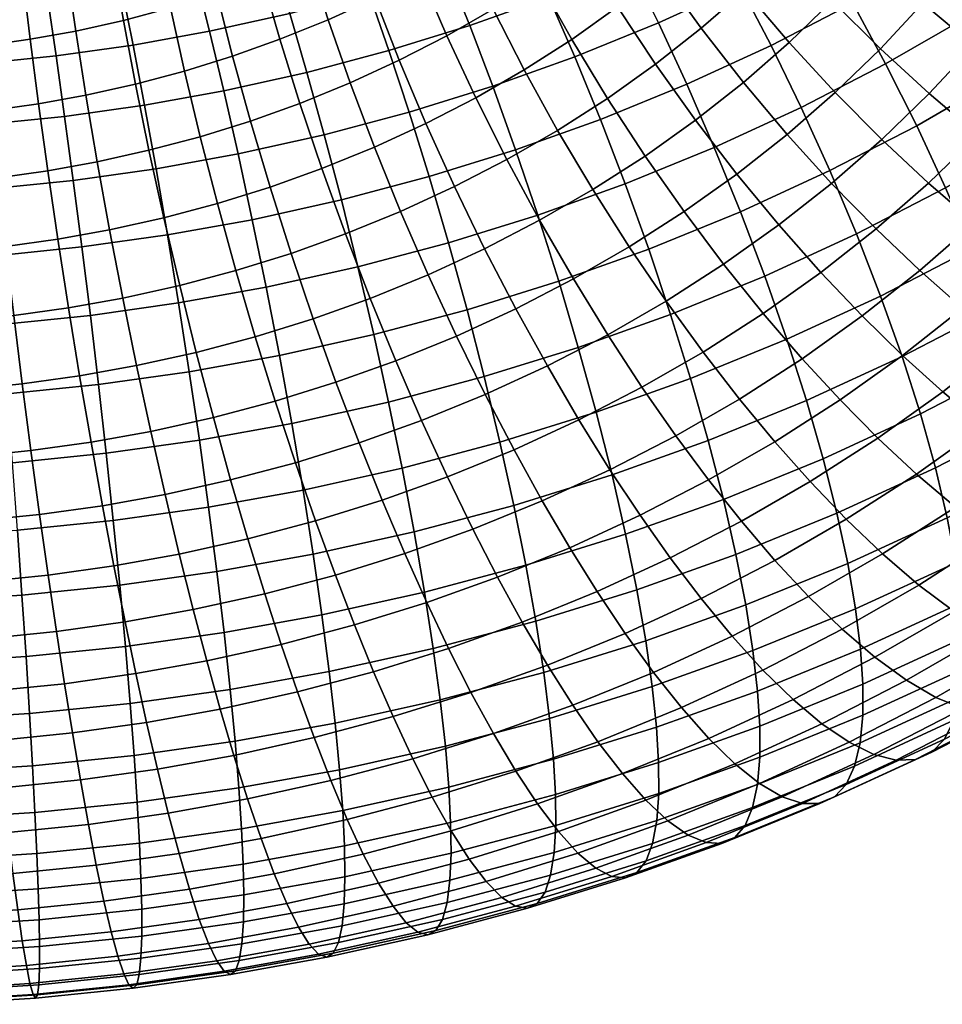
# Model space of a CAD drawing. Extents: x -120 to 2831, y -92 to 75.
# Tile 144 of 256: x 1163 to 1193, y -74 to -42. Entities that reach past the tile are written whole.
import ezdxf

# ---------------------------------------------------------------- set-up
doc = ezdxf.new("R2010")
doc.units = 0
doc.layers.add('GLASS', color=18, linetype='CONTINUOUS')

msp = doc.modelspace()

# ---------------------------------------------------------------- meshes
at = {"layer": 'GLASS'}
mesh = msp.add_polyface(dxfattribs=at)
corners = [(1163.58, -33.393, 37.188), (1163.681, -34.752, 38.775), (1165.109, -34.435, 38.95), (1164.995, -33.08, 37.36), (1163.523, -32.221, 35.54), (1164.933, -31.908, 35.712), (1163.506, -31.196, 33.794), (1164.921, -30.882, 33.967), (1163.531, -30.303, 31.903), (1164.959, -29.986, 32.077), (1163.325, -44.318, 44.609), (1163.631, -46.542, 45.222), (1165.271, -46.246, 45.378), (1164.895, -44.035, 44.758), (1163.05, -42.177, 43.774), (1164.559, -41.905, 43.917), (1162.81, -40.151, 42.734), (1164.267, -39.888, 42.872), (1162.608, -38.266, 41.514), (1164.024, -38.011, 41.648), (1162.445, -36.543, 40.141), (1163.828, -36.294, 40.272), (1162.319, -34.997, 38.646), (1162.231, -33.637, 37.06), (1162.179, -32.463, 35.412), (1162.158, -31.439, 33.666), (1162.17, -30.548, 31.774), (1161.977, -46.774, 45.107), (1162.232, -49.057, 45.48), (1163.964, -48.813, 45.6), (1161.742, -44.541, 44.499), (1161.528, -42.391, 43.668), (1161.341, -40.357, 42.632), (1161.181, -38.466, 41.415), (1161.05, -36.739, 40.044), (1160.947, -35.19, 38.551), (1160.872, -33.828, 36.966), (1160.823, -32.654, 35.318), (1160.798, -31.631, 33.572), (1160.797, -30.741, 31.679), (1161.816, -30.885, 14.003), (1161.595, -30.074, 16.159), (1163.327, -29.83, 16.279), (1163.632, -30.63, 14.129), (1162.054, -31.902, 11.964), (1163.959, -31.634, 12.097), (1162.306, -33.1, 10.071), (1164.304, -32.819, 10.209), (1162.567, -34.45, 8.343), (1164.66, -34.156, 8.488), (1162.833, -35.925, 6.796), (1165.021, -35.617, 6.947), (1163.1, -37.492, 5.436), (1165.381, -37.172, 5.594), (1160.314, -46.943, 45.034), (1160.49, -49.234, 45.404), (1160.149, -44.702, 44.429), (1160.296, -33.304, 9.983), (1160.137, -32.097, 11.88), (1160.462, -34.664, 8.251), (1160.633, -36.148, 6.699), (1160.805, -37.725, 5.335), (1160.977, -39.365, 4.161), (1163.364, -39.123, 4.266), (1161.151, -41.104, 3.14), (1163.63, -40.852, 3.25), (1161.334, -42.99, 2.254), (1163.907, -42.728, 2.368), (1161.523, -45.009, 1.53), (1164.191, -44.739, 1.647), (1161.715, -47.143, 0.992), (1164.479, -46.862, 1.114), (1161.908, -49.365, 0.662), (1164.765, -49.075, 0.788)]
mesh.append_faces([[corners[k] for k in face] for face in [(0, 1, 2, 3), (4, 0, 3, 5), (6, 4, 5, 7), (8, 6, 7, 9), (10, 11, 12, 13), (14, 10, 13, 15), (16, 14, 15, 17), (18, 16, 17, 19), (20, 18, 19, 21), (22, 20, 21, 1), (23, 22, 1, 0), (24, 23, 0, 4), (25, 24, 4, 6), (26, 25, 6, 8), (27, 28, 29, 11), (30, 27, 11, 10), (31, 30, 10, 14), (32, 31, 14, 16), (33, 32, 16, 18), (34, 33, 18, 20), (35, 34, 20, 22), (36, 35, 22, 23), (37, 36, 23, 24), (38, 37, 24, 25), (39, 38, 25, 26), (40, 41, 42, 43), (44, 40, 43, 45), (46, 44, 45, 47), (48, 46, 47, 49), (50, 48, 49, 51), (52, 50, 51, 53), (54, 55, 28, 27), (56, 54, 27, 30), (57, 58, 44, 46), (59, 57, 46, 48), (60, 59, 48, 50), (61, 60, 50, 52), (62, 61, 52, 63), (64, 62, 63, 65), (66, 64, 65, 67), (68, 66, 67, 69), (70, 68, 69, 71), (72, 70, 71, 73)]])
mesh = msp.add_polyface(dxfattribs=at)
corners = [(1201.865, -39.346, 56.793), (1203.652, -40.174, 56.327), (1204.836, -38.17, 57.598), (1203.004, -37.419, 58.016), (1200.03, -38.393, 57.111), (1201.122, -36.546, 58.283), (1198.17, -37.317, 57.26), (1199.214, -35.55, 58.382), (1200.612, -41.222, 55.606), (1202.349, -42.125, 55.092), (1198.829, -40.192, 55.972), (1197.02, -39.039, 56.171), (1195.213, -37.769, 56.185), (1196.31, -36.125, 57.225), (1193.435, -36.395, 56), (1194.482, -34.828, 56.992), (1199.219, -43.082, 54.432), (1200.899, -44.06, 53.871), (1197.492, -41.976, 54.846), (1195.742, -40.745, 55.094), (1193.992, -39.399, 55.156), (1192.271, -37.949, 55.019), (1190.607, -36.414, 54.675), (1191.717, -34.933, 55.609), (1200.899, -44.06, 53.871), (1202.577, -44.939, 53.157), (1204.082, -42.93, 54.425), (1202.349, -42.125, 55.092), (1197.714, -44.881, 53.3), (1199.334, -45.931, 52.693), (1196.049, -43.701, 53.761), (1194.361, -42.395, 54.056), (1192.674, -40.974, 54.165), (1191.014, -39.451, 54.074), (1189.409, -37.846, 53.774), (1194.503, -45.362, 52.719), (1196.101, -46.613, 52.214), (1192.882, -43.984, 53.059), (1191.261, -42.492, 53.213), (1189.667, -40.898, 53.167), (1189.758, -43.947, 52.304), (1191.308, -45.508, 52.107), (1200.645, -39.797, 9.015), (1199.384, -37.89, 8.651), (1201.835, -35.957, 9.85), (1203.166, -37.808, 10.248), (1201.816, -41.72, 9.601), (1204.402, -39.68, 10.866), (1202.877, -43.631, 10.4), (1205.522, -41.543, 11.694), (1196.82, -39.716, 7.525), (1195.57, -37.8, 7.417), (1198.056, -36.03, 8.51), (1198.007, -41.675, 7.856), (1199.109, -43.648, 8.412), (1200.109, -45.602, 9.184), (1192.98, -39.462, 6.398), (1191.772, -37.563, 6.541), (1194.278, -35.956, 7.527), (1194.149, -41.43, 6.474), (1195.258, -43.438, 6.775), (1196.289, -45.457, 7.302), (1189.228, -39.031, 5.646), (1188.089, -37.176, 6.024), (1190.546, -35.759, 6.888), (1190.35, -40.979, 5.473), (1191.436, -42.994, 5.52), (1192.467, -45.048, 5.793), (1193.426, -47.108, 6.295), (1189.584, -46.538, 4.891), (1188.634, -44.443, 4.643)]
mesh.append_faces([[corners[k] for k in face] for face in [(0, 1, 2, 3), (4, 0, 3, 5), (6, 4, 5, 7), (8, 9, 1, 0), (10, 8, 0, 4), (11, 10, 4, 6), (12, 11, 6, 13), (14, 12, 13, 15), (16, 17, 9, 8), (18, 16, 8, 10), (19, 18, 10, 11), (20, 19, 11, 12), (21, 20, 12, 14), (22, 21, 14, 23), (24, 25, 26, 27), (28, 29, 17, 16), (30, 28, 16, 18), (31, 30, 18, 19), (32, 31, 19, 20), (33, 32, 20, 21), (34, 33, 21, 22), (35, 36, 28, 30), (37, 35, 30, 31), (38, 37, 31, 32), (39, 38, 32, 33), (40, 41, 37, 38), (42, 43, 44, 45), (46, 42, 45, 47), (48, 46, 47, 49), (50, 51, 52, 43), (53, 50, 43, 42), (54, 53, 42, 46), (55, 54, 46, 48), (56, 57, 58, 51), (59, 56, 51, 50), (60, 59, 50, 53), (61, 60, 53, 54), (62, 63, 64, 57), (65, 62, 57, 56), (66, 65, 56, 59), (67, 66, 59, 60), (68, 67, 60, 61), (69, 70, 66, 67)]])
mesh = msp.add_polyface(dxfattribs=at)
corners = [(1170.244, -38.166, 43.857), (1170.747, -40.122, 44.937), (1172.284, -39.496, 45.309), (1171.728, -37.561, 44.217), (1170.358, -44.894, 46.142), (1171.008, -47.088, 46.564), (1172.725, -46.474, 46.924), (1171.996, -44.308, 46.486), (1169.765, -42.741, 45.49), (1171.334, -42.179, 45.82), (1169.239, -40.661, 44.621), (1168.788, -38.687, 43.552), (1169.26, -47.632, 46.25), (1169.873, -49.857, 46.422), (1171.707, -49.287, 46.751), (1168.688, -45.413, 45.842), (1168.166, -43.238, 45.203), (1167.703, -41.139, 44.345), (1167.304, -39.148, 43.285), (1166.973, -37.292, 42.049), (1168.414, -36.844, 42.308), (1167.483, -48.104, 45.983), (1168.009, -50.352, 46.142), (1166.991, -45.864, 45.587), (1166.541, -43.67, 44.959), (1166.141, -41.554, 44.11), (1165.796, -39.549, 43.059), (1165.508, -37.681, 41.829), (1165.681, -48.504, 45.763), (1166.12, -50.771, 45.911), (1165.271, -46.246, 45.378), (1164.895, -44.035, 44.758), (1164.559, -41.905, 43.917), (1164.267, -39.888, 42.872), (1164.024, -38.011, 41.648), (1168.538, -40.065, 3.652), (1168.089, -38.365, 4.654), (1170.557, -37.817, 4.955), (1171.1, -39.496, 3.965), (1169.001, -41.912, 2.786), (1171.661, -41.321, 3.11), (1169.474, -43.892, 2.081), (1172.233, -43.279, 2.417), (1169.949, -45.985, 1.563), (1172.806, -45.351, 1.911), (1170.42, -48.168, 1.252), (1173.374, -47.513, 1.612), (1163.964, -48.813, 45.6), (1164.318, -51.096, 45.74), (1163.631, -46.542, 45.222), (1166.094, -40.505, 3.42), (1165.736, -38.789, 4.431), (1166.465, -42.369, 2.545), (1166.843, -44.366, 1.831), (1167.225, -46.476, 1.304), (1167.604, -48.676, 0.984), (1167.974, -50.934, 0.889), (1170.879, -50.41, 1.165), (1163.364, -39.123, 4.266), (1163.1, -37.492, 5.436), (1165.381, -37.172, 5.594), (1163.63, -40.852, 3.25), (1163.907, -42.728, 2.368), (1164.191, -44.739, 1.647), (1164.479, -46.862, 1.114), (1164.765, -49.075, 0.788), (1165.045, -51.345, 0.687)]
mesh.append_faces([[corners[k] for k in face] for face in [(0, 1, 2, 3), (4, 5, 6, 7), (8, 4, 7, 9), (10, 8, 9, 1), (11, 10, 1, 0), (12, 13, 14, 5), (15, 12, 5, 4), (16, 15, 4, 8), (17, 16, 8, 10), (18, 17, 10, 11), (19, 18, 11, 20), (21, 22, 13, 12), (23, 21, 12, 15), (24, 23, 15, 16), (25, 24, 16, 17), (26, 25, 17, 18), (27, 26, 18, 19), (28, 29, 22, 21), (30, 28, 21, 23), (31, 30, 23, 24), (32, 31, 24, 25), (33, 32, 25, 26), (34, 33, 26, 27), (35, 36, 37, 38), (39, 35, 38, 40), (41, 39, 40, 42), (43, 41, 42, 44), (45, 43, 44, 46), (47, 48, 29, 28), (49, 47, 28, 30), (50, 51, 36, 35), (52, 50, 35, 39), (53, 52, 39, 41), (54, 53, 41, 43), (55, 54, 43, 45), (56, 55, 45, 57), (58, 59, 60, 51), (61, 58, 51, 50), (62, 61, 50, 52), (63, 62, 52, 53), (64, 63, 53, 54), (65, 64, 54, 55), (66, 65, 55, 56)]])
mesh = msp.add_polyface(dxfattribs=at)
corners = [(1188.125, -39.225, 52.909), (1189.667, -40.898, 53.167), (1191.014, -39.451, 54.074), (1189.409, -37.846, 53.774), (1188.234, -42.286, 52.299), (1189.758, -43.947, 52.304), (1191.261, -42.492, 53.213), (1186.759, -40.547, 52.082), (1188.169, -45.335, 51.439), (1189.643, -46.963, 51.201), (1191.308, -45.508, 52.107), (1186.718, -43.61, 51.475), (1185.315, -41.809, 51.296), (1183.983, -39.959, 50.898), (1185.361, -38.755, 51.647), (1187.892, -48.344, 50.345), (1189.287, -49.919, 49.882), (1191.117, -48.475, 50.777), (1186.497, -46.654, 50.622), (1185.124, -44.868, 50.695), (1183.795, -43.008, 50.553), (1182.535, -41.102, 50.189), (1181.364, -39.178, 49.604), (1182.747, -38.086, 50.281), (1187.372, -51.283, 49.041), (1188.665, -52.788, 48.378), (1190.662, -51.365, 49.255), (1186.06, -49.649, 49.54), (1184.748, -47.9, 49.853), (1183.455, -46.056, 49.962), (1182.205, -44.14, 49.855), (1181.018, -42.181, 49.523), (1179.916, -40.209, 48.968), (1184.151, -50.873, 48.789), (1185.377, -52.563, 48.256), (1182.925, -49.069, 49.136), (1181.717, -47.171, 49.278), (1180.549, -45.203, 49.203), (1179.439, -43.194, 48.902), (1181.074, -50.137, 48.485), (1182.213, -51.991, 48.107), (1179.952, -48.189, 48.658), (1187.633, -42.383, 4.623), (1186.6, -40.389, 4.824), (1189.228, -39.031, 5.646), (1190.35, -40.979, 5.473), (1188.634, -44.443, 4.643), (1191.436, -42.994, 5.52), (1183.896, -41.635, 4.076), (1182.941, -39.691, 4.508), (1185.552, -38.488, 5.23), (1184.838, -43.671, 3.85), (1185.75, -45.771, 3.845), (1186.617, -47.905, 4.071), (1189.584, -46.538, 4.891), (1187.425, -50.039, 4.528), (1190.468, -48.637, 5.37), (1188.158, -52.139, 5.212), (1191.271, -50.704, 6.073), (1181.122, -42.766, 3.404), (1180.262, -40.783, 3.859), (1181.97, -44.84, 3.156), (1182.792, -46.977, 3.129), (1183.574, -49.146, 3.334), (1184.302, -51.312, 3.772), (1179.889, -48.015, 2.52), (1179.155, -45.846, 2.565), (1180.587, -50.214, 2.707), (1181.238, -52.408, 3.129)]
mesh.append_faces([[corners[k] for k in face] for face in [(0, 1, 2, 3), (4, 5, 6, 1), (7, 4, 1, 0), (8, 9, 10, 5), (11, 8, 5, 4), (12, 11, 4, 7), (13, 12, 7, 14), (15, 16, 17, 9), (18, 15, 9, 8), (19, 18, 8, 11), (20, 19, 11, 12), (21, 20, 12, 13), (22, 21, 13, 23), (24, 25, 26, 16), (27, 24, 16, 15), (28, 27, 15, 18), (29, 28, 18, 19), (30, 29, 19, 20), (31, 30, 20, 21), (32, 31, 21, 22), (33, 34, 24, 27), (35, 33, 27, 28), (36, 35, 28, 29), (37, 36, 29, 30), (38, 37, 30, 31), (39, 40, 33, 35), (41, 39, 35, 36), (42, 43, 44, 45), (46, 42, 45, 47), (48, 49, 50, 43), (51, 48, 43, 42), (52, 51, 42, 46), (53, 52, 46, 54), (55, 53, 54, 56), (57, 55, 56, 58), (59, 60, 49, 48), (61, 59, 48, 51), (62, 61, 51, 52), (63, 62, 52, 53), (64, 63, 53, 55), (65, 66, 61, 62), (67, 65, 62, 63), (68, 67, 63, 64)]])
mesh = msp.add_polyface(dxfattribs=at)
corners = [(1178.408, -41.176, 48.374), (1179.439, -43.194, 48.902), (1181.018, -42.181, 49.523), (1179.916, -40.209, 48.968), (1177.473, -39.181, 47.627), (1178.916, -38.255, 48.196), (1178.866, -46.173, 48.611), (1179.952, -48.189, 48.658), (1181.717, -47.171, 49.278), (1180.549, -45.203, 49.203), (1177.835, -44.119, 48.338), (1176.876, -42.059, 47.836), (1176.006, -40.027, 47.112), (1178.13, -49.131, 48.087), (1179.162, -51.125, 47.887), (1181.074, -50.137, 48.485), (1177.129, -47.071, 48.068), (1176.179, -44.976, 47.819), (1175.295, -42.877, 47.341), (1174.492, -40.809, 46.638), (1173.782, -38.805, 45.723), (1175.237, -38.053, 46.179), (1176.253, -49.996, 47.568), (1177.195, -52.032, 47.343), (1175.341, -47.895, 47.573), (1174.474, -45.761, 47.348), (1173.667, -43.627, 46.891), (1172.933, -41.528, 46.207), (1172.284, -39.496, 45.309), (1174.329, -50.78, 47.103), (1175.177, -52.854, 46.854), (1173.507, -48.643, 47.129), (1172.725, -46.474, 46.924), (1171.996, -44.308, 46.486), (1171.334, -42.179, 45.82), (1170.747, -40.122, 44.937), (1171.707, -49.287, 46.751), (1172.44, -51.456, 46.706), (1171.008, -47.088, 46.564), (1177.633, -41.723, 3.308), (1176.869, -39.821, 3.969), (1179.404, -38.914, 4.5), (1180.262, -40.783, 3.859), (1178.399, -43.74, 2.833), (1181.122, -42.766, 3.404), (1179.155, -45.846, 2.565), (1181.97, -44.84, 3.156), (1174.955, -42.556, 2.827), (1174.286, -40.624, 3.505), (1175.625, -44.602, 2.335), (1176.288, -46.738, 2.05), (1176.931, -48.935, 1.989), (1179.889, -48.015, 2.52), (1177.544, -51.16, 2.16), (1180.587, -50.214, 2.707), (1171.661, -41.321, 3.11), (1171.1, -39.496, 3.965), (1173.629, -38.824, 4.345), (1172.233, -43.279, 2.417), (1172.806, -45.351, 1.911), (1173.374, -47.513, 1.612), (1173.925, -49.734, 1.537), (1174.451, -51.982, 1.696), (1170.879, -50.41, 1.165), (1170.42, -48.168, 1.252), (1171.317, -52.678, 1.313)]
mesh.append_faces([[corners[k] for k in face] for face in [(0, 1, 2, 3), (4, 0, 3, 5), (6, 7, 8, 9), (10, 6, 9, 1), (11, 10, 1, 0), (12, 11, 0, 4), (13, 14, 15, 7), (16, 13, 7, 6), (17, 16, 6, 10), (18, 17, 10, 11), (19, 18, 11, 12), (20, 19, 12, 21), (22, 23, 14, 13), (24, 22, 13, 16), (25, 24, 16, 17), (26, 25, 17, 18), (27, 26, 18, 19), (28, 27, 19, 20), (29, 30, 23, 22), (31, 29, 22, 24), (32, 31, 24, 25), (33, 32, 25, 26), (34, 33, 26, 27), (35, 34, 27, 28), (36, 37, 29, 31), (38, 36, 31, 32), (39, 40, 41, 42), (43, 39, 42, 44), (45, 43, 44, 46), (47, 48, 40, 39), (49, 47, 39, 43), (50, 49, 43, 45), (51, 50, 45, 52), (53, 51, 52, 54), (55, 56, 57, 48), (58, 55, 48, 47), (59, 58, 47, 49), (60, 59, 49, 50), (61, 60, 50, 51), (62, 61, 51, 53), (63, 64, 60, 61), (65, 63, 61, 62)]])
mesh = msp.add_polyface(dxfattribs=at)
corners = [(1200.951, -46.882, 51.934), (1202.605, -47.752, 50.995), (1204.293, -45.736, 52.264), (1202.577, -44.939, 53.157), (1199.334, -45.931, 52.693), (1200.899, -44.06, 53.871), (1196.101, -46.613, 52.214), (1197.657, -47.732, 51.564), (1199.334, -45.931, 52.693), (1197.714, -44.881, 53.3), (1200.797, -49.695, 49.777), (1202.4, -50.536, 48.61), (1204.275, -48.522, 49.874), (1199.209, -48.753, 50.761), (1197.657, -47.732, 51.564), (1194.385, -48.274, 51.175), (1195.872, -49.46, 50.484), (1192.857, -46.955, 51.724), (1194.503, -45.362, 52.719), (1191.308, -45.508, 52.107), (1192.882, -43.984, 53.059), (1201.929, -53.256, 46.012), (1203.419, -53.902, 44.449), (1205.555, -51.835, 45.741), (1203.995, -51.256, 47.262), (1200.405, -52.468, 47.403), (1198.874, -51.557, 48.614), (1197.356, -50.547, 49.64), (1195.872, -49.46, 50.484), (1192.571, -49.86, 50.188), (1193.985, -51.109, 49.457), (1191.117, -48.475, 50.777), (1189.643, -46.963, 51.201), (1196.839, -53.334, 47.507), (1198.296, -54.311, 46.256), (1195.396, -52.259, 48.573), (1193.985, -51.109, 49.457), (1190.662, -51.365, 49.255), (1192, -52.675, 48.487), (1189.287, -49.919, 49.882), (1193.335, -53.886, 47.565), (1194.699, -55.023, 46.46), (1192, -52.675, 48.487), (1188.665, -52.788, 48.378), (1189.923, -54.154, 47.574), (1200.991, -47.507, 10.159), (1200.109, -45.602, 9.184), (1202.877, -43.631, 10.4), (1203.813, -45.497, 11.399), (1201.744, -49.333, 11.317), (1204.612, -47.291, 12.577), (1202.362, -51.056, 12.633), (1205.267, -48.988, 13.909), (1197.225, -47.452, 8.049), (1196.289, -45.457, 7.302), (1199.109, -43.648, 8.412), (1198.051, -49.393, 9.002), (1198.756, -51.25, 10.141), (1199.335, -52.998, 11.442), (1199.786, -54.616, 12.876), (1202.842, -52.656, 14.079), (1194.296, -49.141, 7.019), (1193.426, -47.108, 6.295), (1195.065, -51.114, 7.952), (1195.722, -52.999, 9.075), (1196.262, -54.77, 10.361), (1190.468, -48.637, 5.37), (1189.584, -46.538, 4.891), (1192.467, -45.048, 5.793), (1191.271, -50.704, 6.073), (1191.981, -52.709, 6.987), (1192.588, -54.619, 8.094), (1188.807, -54.171, 6.109), (1188.158, -52.139, 5.212)]
mesh.append_faces([[corners[k] for k in face] for face in [(0, 1, 2, 3), (4, 0, 3, 5), (6, 7, 8, 9), (10, 11, 12, 1), (13, 10, 1, 0), (14, 13, 0, 4), (15, 16, 7, 6), (17, 15, 6, 18), (19, 17, 18, 20), (21, 22, 23, 24), (25, 21, 24, 11), (26, 25, 11, 10), (27, 26, 10, 13), (28, 27, 13, 14), (29, 30, 16, 15), (31, 29, 15, 17), (32, 31, 17, 19), (33, 34, 25, 26), (35, 33, 26, 27), (36, 35, 27, 28), (37, 38, 30, 29), (39, 37, 29, 31), (40, 41, 33, 35), (42, 40, 35, 36), (43, 44, 38, 37), (45, 46, 47, 48), (49, 45, 48, 50), (51, 49, 50, 52), (53, 54, 55, 46), (56, 53, 46, 45), (57, 56, 45, 49), (58, 57, 49, 51), (59, 58, 51, 60), (61, 62, 54, 53), (63, 61, 53, 56), (64, 63, 56, 57), (65, 64, 57, 58), (66, 67, 68, 62), (69, 66, 62, 61), (70, 69, 61, 63), (71, 70, 63, 64), (72, 73, 69, 70)]])
mesh = msp.add_polyface(dxfattribs=at)
corners = [(1163.069, -55.834, 45.188), (1163.356, -57.958, 44.654), (1165.449, -57.664, 44.799), (1165.067, -55.553, 45.326), (1162.783, -53.622, 45.513), (1164.688, -53.354, 45.645), (1162.503, -51.351, 45.615), (1164.318, -51.096, 45.74), (1162.232, -49.057, 45.48), (1163.964, -48.813, 45.6), (1161.622, -62.078, 42.951), (1161.797, -63.817, 41.93), (1164.184, -63.574, 42.035), (1163.917, -61.845, 43.052), (1161.44, -60.192, 43.837), (1163.64, -59.968, 43.933), (1161.251, -58.172, 44.561), (1161.059, -56.038, 45.099), (1160.866, -53.817, 45.429), (1160.675, -51.537, 45.534), (1160.49, -49.234, 45.404), (1162.099, -51.645, 0.557), (1161.908, -49.365, 0.662), (1164.765, -49.075, 0.788), (1165.045, -51.345, 0.687), (1162.284, -53.948, 0.687), (1165.315, -53.64, 0.821), (1162.46, -56.238, 1.057), (1165.57, -55.923, 1.194), (1162.625, -58.479, 1.662), (1165.806, -58.156, 1.802), (1162.776, -60.635, 2.49), (1166.019, -60.306, 2.633), (1162.786, -72.111, 32.169), (1162.921, -72.931, 30.009), (1165.952, -72.623, 30.142), (1165.732, -71.811, 32.298), (1162.637, -71.085, 34.211), (1165.494, -70.795, 34.337), (1162.478, -69.878, 36.108), (1165.242, -69.597, 36.23), (1162.312, -68.517, 37.84), (1164.98, -68.246, 37.958), (1162.141, -67.033, 39.392), (1164.714, -66.772, 39.505), (1161.969, -65.456, 40.756), (1164.448, -65.205, 40.865), (1161.797, -63.817, 41.93), (1164.184, -63.574, 42.035), (1159.52, -60.84, 2.429), (1159.431, -58.68, 1.601), (1163.029, -64.569, 4.739), (1159.677, -64.78, 4.676), (1159.602, -62.882, 3.461), (1162.911, -62.674, 3.524), (1163.208, -67.851, 7.601), (1159.802, -68.065, 7.536), (1159.744, -66.512, 6.044), (1163.128, -66.3, 6.108), (1163.315, -70.389, 10.833), (1159.892, -70.604, 10.768), (1159.851, -69.43, 9.121), (1163.27, -69.215, 9.186), (1163.358, -72.3, 14.473), (1159.951, -72.514, 14.409), (1159.925, -71.627, 12.515), (1163.344, -71.412, 12.579), (1163.331, -73.57, 18.642), (1159.979, -73.78, 18.578), (1159.97, -73.24, 16.437), (1163.354, -73.028, 16.501), (1163.225, -74.015, 23.157), (1159.969, -74.22, 23.096), (1159.979, -74.112, 20.808), (1163.288, -73.905, 20.871), (1163.041, -73.528, 27.763), (1159.918, -73.725, 27.704), (1159.949, -74.092, 25.407), (1163.142, -73.891, 25.467), (1159.827, -72.296, 32.113), (1159.877, -73.122, 29.951), (1159.704, -70.052, 36.056), (1159.769, -71.265, 34.157)]
mesh.append_faces([[corners[k] for k in face] for face in [(0, 1, 2, 3), (4, 0, 3, 5), (6, 4, 5, 7), (8, 6, 7, 9), (10, 11, 12, 13), (14, 10, 13, 15), (16, 14, 15, 1), (17, 16, 1, 0), (18, 17, 0, 4), (19, 18, 4, 6), (20, 19, 6, 8), (21, 22, 23, 24), (25, 21, 24, 26), (27, 25, 26, 28), (29, 27, 28, 30), (31, 29, 30, 32), (33, 34, 35, 36), (37, 33, 36, 38), (39, 37, 38, 40), (41, 39, 40, 42), (43, 41, 42, 44), (45, 43, 44, 46), (47, 45, 46, 48), (31, 49, 50, 29), (51, 52, 53, 54), (54, 53, 49, 31), (55, 56, 57, 58), (59, 60, 61, 62), (62, 61, 56, 55), (58, 57, 52, 51), (63, 64, 65, 66), (67, 68, 69, 70), (70, 69, 64, 63), (71, 72, 73, 74), (75, 76, 77, 78), (78, 77, 72, 71), (74, 73, 68, 67), (33, 79, 80, 34), (39, 81, 82, 37), (37, 82, 79, 33), (34, 80, 76, 75), (66, 65, 60, 59)]])
mesh = msp.add_polyface(dxfattribs=at)
corners = [(1169.873, -49.857, 46.422), (1170.516, -52.054, 46.361), (1172.44, -51.456, 46.706), (1171.707, -49.287, 46.751), (1169.701, -56.807, 45.261), (1170.273, -58.765, 44.569), (1172.517, -58.168, 44.906), (1171.849, -56.236, 45.584), (1169.128, -54.735, 45.768), (1171.178, -54.19, 46.076), (1168.56, -52.574, 46.067), (1168.009, -50.352, 46.142), (1168.461, -61.116, 43.425), (1168.91, -62.817, 42.423), (1171.377, -62.269, 42.723), (1170.833, -60.59, 43.714), (1167.997, -59.27, 44.291), (1167.525, -57.29, 44.996), (1167.049, -55.196, 45.514), (1166.578, -53.013, 45.825), (1166.12, -50.771, 45.911), (1169.355, -64.418, 41.268), (1169.808, -65.955, 39.924), (1172.468, -65.365, 40.248), (1171.918, -63.849, 41.58), (1168.91, -62.817, 42.423), (1171.377, -62.269, 42.723), (1166.198, -61.524, 43.21), (1166.557, -63.241, 42.199), (1165.828, -59.661, 44.085), (1165.449, -57.664, 44.799), (1165.067, -55.553, 45.326), (1164.688, -53.354, 45.645), (1164.318, -51.096, 45.74), (1168.328, -53.217, 1.03), (1167.974, -50.934, 0.889), (1170.879, -50.41, 1.165), (1171.317, -52.678, 1.313), (1168.662, -55.488, 1.408), (1171.728, -54.935, 1.699), (1168.968, -57.712, 2.021), (1172.104, -57.147, 2.319), (1169.243, -59.853, 2.856), (1172.44, -59.276, 3.16), (1169.482, -61.879, 3.896), (1172.731, -61.293, 4.205), (1169.684, -63.764, 5.116), (1172.975, -63.171, 5.429), (1169.848, -65.487, 6.489), (1173.17, -64.888, 6.804), (1166.911, -64.858, 41.036), (1167.272, -66.412, 39.683), (1166.557, -63.241, 42.199), (1163.917, -61.845, 43.052), (1164.184, -63.574, 42.035), (1163.64, -59.968, 43.933), (1163.356, -57.958, 44.654), (1165.315, -53.64, 0.821), (1165.045, -51.345, 0.687), (1165.57, -55.923, 1.194), (1165.806, -58.156, 1.802), (1166.019, -60.306, 2.633), (1166.207, -62.339, 3.669), (1166.366, -64.23, 4.886), (1166.498, -65.958, 6.257), (1164.448, -65.205, 40.865), (1164.714, -66.772, 39.505), (1164.184, -63.574, 42.035), (1162.911, -62.674, 3.524), (1162.776, -60.635, 2.49), (1163.029, -64.569, 4.739), (1163.128, -66.3, 6.108)]
mesh.append_faces([[corners[k] for k in face] for face in [(0, 1, 2, 3), (4, 5, 6, 7), (8, 4, 7, 9), (10, 8, 9, 1), (11, 10, 1, 0), (12, 13, 14, 15), (16, 12, 15, 5), (17, 16, 5, 4), (18, 17, 4, 8), (19, 18, 8, 10), (20, 19, 10, 11), (21, 22, 23, 24), (25, 21, 24, 26), (27, 28, 13, 12), (29, 27, 12, 16), (30, 29, 16, 17), (31, 30, 17, 18), (32, 31, 18, 19), (33, 32, 19, 20), (34, 35, 36, 37), (38, 34, 37, 39), (40, 38, 39, 41), (42, 40, 41, 43), (44, 42, 43, 45), (46, 44, 45, 47), (48, 46, 47, 49), (50, 51, 22, 21), (52, 50, 21, 25), (53, 54, 28, 27), (55, 53, 27, 29), (56, 55, 29, 30), (57, 58, 35, 34), (59, 57, 34, 38), (60, 59, 38, 40), (61, 60, 40, 42), (62, 61, 42, 44), (63, 62, 44, 46), (64, 63, 46, 48), (65, 66, 51, 50), (67, 65, 50, 52), (68, 69, 61, 62), (70, 68, 62, 63), (71, 70, 63, 64)]])
mesh = msp.add_polyface(dxfattribs=at)
corners = [(1179.162, -51.125, 47.887), (1180.211, -53.026, 47.481), (1182.213, -51.991, 48.107), (1181.074, -50.137, 48.485), (1179.104, -55.805, 46.293), (1180.043, -57.504, 45.512), (1182.289, -56.469, 46.133), (1181.258, -54.813, 46.888), (1178.15, -53.976, 46.911), (1177.195, -52.032, 47.343), (1177.739, -58.443, 44.954), (1178.56, -60.036, 44.013), (1180.956, -59.059, 44.593), (1176.895, -56.706, 45.758), (1176.037, -54.837, 46.399), (1175.177, -52.854, 46.854), (1178.56, -60.036, 44.013), (1179.377, -61.53, 42.92), (1181.865, -60.516, 43.522), (1180.956, -59.059, 44.593), (1175.478, -59.251, 44.479), (1176.208, -60.877, 43.52), (1174.727, -57.481, 45.303), (1173.962, -55.579, 45.964), (1173.196, -53.562, 46.438), (1172.44, -51.456, 46.706), (1174.329, -50.78, 47.103), (1177.676, -63.864, 41.106), (1178.422, -65.231, 39.618), (1181.051, -64.291, 40.17), (1180.211, -62.957, 41.638), (1176.935, -62.403, 42.407), (1176.208, -60.877, 43.52), (1173.175, -59.968, 44.066), (1173.812, -61.622, 43.09), (1172.517, -58.168, 44.906), (1171.849, -56.236, 45.584), (1171.178, -54.19, 46.076), (1170.516, -52.054, 46.361), (1178.116, -53.379, 2.568), (1177.544, -51.16, 2.16), (1180.587, -50.214, 2.707), (1181.238, -52.408, 3.129), (1178.637, -55.554, 3.208), (1181.831, -54.561, 3.781), (1179.101, -57.653, 4.066), (1182.356, -56.641, 4.651), (1179.5, -59.644, 5.125), (1182.808, -58.615, 5.719), (1174.446, -63.177, 41.96), (1175.093, -64.667, 40.642), (1173.812, -61.622, 43.09), (1170.833, -60.59, 43.714), (1171.377, -62.269, 42.723), (1170.273, -58.765, 44.569), (1174.943, -54.222, 2.091), (1174.451, -51.982, 1.696), (1175.393, -56.417, 2.72), (1175.793, -58.532, 3.569), (1176.138, -60.537, 4.62), (1176.426, -62.405, 5.85), (1179.831, -61.5, 6.361), (1176.655, -64.114, 7.229), (1180.093, -63.201, 7.746), (1171.377, -62.269, 42.723), (1171.918, -63.849, 41.58), (1171.728, -54.935, 1.699), (1171.317, -52.678, 1.313), (1172.104, -57.147, 2.319), (1172.44, -59.276, 3.16), (1172.731, -61.293, 4.205), (1172.975, -63.171, 5.429), (1173.17, -64.888, 6.804)]
mesh.append_faces([[corners[k] for k in face] for face in [(0, 1, 2, 3), (4, 5, 6, 7), (8, 4, 7, 1), (9, 8, 1, 0), (10, 11, 12, 5), (13, 10, 5, 4), (14, 13, 4, 8), (15, 14, 8, 9), (16, 17, 18, 19), (20, 21, 11, 10), (22, 20, 10, 13), (23, 22, 13, 14), (24, 23, 14, 15), (25, 24, 15, 26), (27, 28, 29, 30), (31, 27, 30, 17), (32, 31, 17, 16), (33, 34, 21, 20), (35, 33, 20, 22), (36, 35, 22, 23), (37, 36, 23, 24), (38, 37, 24, 25), (39, 40, 41, 42), (43, 39, 42, 44), (45, 43, 44, 46), (47, 45, 46, 48), (49, 50, 27, 31), (51, 49, 31, 32), (52, 53, 34, 33), (54, 52, 33, 35), (55, 56, 40, 39), (57, 55, 39, 43), (58, 57, 43, 45), (59, 58, 45, 47), (60, 59, 47, 61), (62, 60, 61, 63), (64, 65, 49, 51), (66, 67, 56, 55), (68, 66, 55, 57), (69, 68, 57, 58), (70, 69, 58, 59), (71, 70, 59, 60), (72, 71, 60, 62)]])
mesh = msp.add_polyface(dxfattribs=at)
corners = [(1186.584, -54.122, 47.559), (1187.759, -55.542, 46.722), (1189.923, -54.154, 47.574), (1188.665, -52.788, 48.378), (1185.377, -52.563, 48.256), (1187.372, -51.283, 49.041), (1187.759, -55.542, 46.722), (1188.93, -56.863, 45.733), (1191.178, -55.422, 46.618), (1189.923, -54.154, 47.574), (1184.471, -55.341, 46.816), (1185.562, -56.809, 45.95), (1183.351, -53.731, 47.543), (1182.213, -51.991, 48.107), (1184.151, -50.873, 48.789), (1187.759, -59.48, 43.726), (1188.879, -60.684, 42.335), (1191.335, -59.267, 43.198), (1190.128, -58.114, 44.559), (1186.648, -58.179, 44.931), (1185.562, -56.809, 45.95), (1182.289, -56.469, 46.133), (1183.292, -57.983, 45.239), (1181.258, -54.813, 46.888), (1180.211, -53.026, 47.481), (1187.364, -63.124, 39.94), (1188.363, -64.103, 38.172), (1191.079, -62.699, 39.022), (1189.991, -61.765, 40.763), (1186.341, -61.995, 41.541), (1185.312, -60.744, 42.96), (1184.291, -59.398, 44.193), (1183.292, -57.983, 45.239), (1180.043, -57.504, 45.512), (1180.956, -59.059, 44.593), (1184.659, -64.37, 39.192), (1185.567, -65.391, 37.399), (1183.73, -63.199, 40.818), (1182.794, -61.905, 42.264), (1181.865, -60.516, 43.522), (1180.956, -59.059, 44.593), (1184.965, -53.44, 4.439), (1184.302, -51.312, 3.772), (1187.425, -50.039, 4.528), (1188.158, -52.139, 5.212), (1185.551, -55.498, 5.321), (1188.807, -54.171, 6.109), (1186.055, -57.454, 6.401), (1189.363, -56.105, 7.202), (1186.47, -59.282, 7.653), (1189.822, -57.916, 8.465), (1186.797, -60.961, 9.05), (1190.18, -59.582, 9.87), (1187.034, -62.477, 10.562), (1190.44, -61.089, 11.387), (1187.188, -63.82, 12.159), (1190.607, -62.427, 12.986), (1187.261, -64.988, 13.81), (1190.684, -63.593, 14.638), (1180.211, -62.957, 41.638), (1181.051, -64.291, 40.17), (1179.377, -61.53, 42.92), (1181.831, -54.561, 3.781), (1181.238, -52.408, 3.129), (1182.356, -56.641, 4.651), (1182.808, -58.615, 5.719), (1183.182, -60.458, 6.963), (1183.476, -62.149, 8.354), (1183.692, -63.672, 9.861), (1183.832, -65.02, 11.454), (1179.831, -61.5, 6.361), (1179.5, -59.644, 5.125), (1180.093, -63.201, 7.746), (1180.286, -64.731, 9.249)]
mesh.append_faces([[corners[k] for k in face] for face in [(0, 1, 2, 3), (4, 0, 3, 5), (6, 7, 8, 9), (10, 11, 1, 0), (12, 10, 0, 4), (13, 12, 4, 14), (15, 16, 17, 18), (19, 15, 18, 7), (20, 19, 7, 6), (21, 22, 11, 10), (23, 21, 10, 12), (24, 23, 12, 13), (25, 26, 27, 28), (29, 25, 28, 16), (30, 29, 16, 15), (31, 30, 15, 19), (32, 31, 19, 20), (33, 34, 22, 21), (35, 36, 26, 25), (37, 35, 25, 29), (38, 37, 29, 30), (39, 38, 30, 31), (40, 39, 31, 32), (41, 42, 43, 44), (45, 41, 44, 46), (47, 45, 46, 48), (49, 47, 48, 50), (51, 49, 50, 52), (53, 51, 52, 54), (55, 53, 54, 56), (57, 55, 56, 58), (59, 60, 37, 38), (61, 59, 38, 39), (62, 63, 42, 41), (64, 62, 41, 45), (65, 64, 45, 47), (66, 65, 47, 49), (67, 66, 49, 51), (68, 67, 51, 53), (69, 68, 53, 55), (70, 71, 65, 66), (72, 70, 66, 67), (73, 72, 67, 68)]])
mesh = msp.add_polyface(dxfattribs=at)
corners = [(1193.754, -57.715, 44.15), (1195.041, -58.691, 42.643), (1197.446, -56.979, 43.7), (1196.076, -56.062, 45.171), (1192.46, -56.617, 45.477), (1194.699, -55.023, 46.46), (1191.178, -55.422, 46.618), (1193.335, -53.886, 47.565), (1189.923, -54.154, 47.574), (1192, -52.675, 48.487), (1193.709, -61.182, 39.947), (1194.836, -61.896, 38.085), (1197.507, -60.182, 39.137), (1196.299, -59.52, 40.966), (1192.536, -60.298, 41.657), (1191.335, -59.267, 43.198), (1190.128, -58.114, 44.559), (1188.93, -56.863, 45.733), (1193.104, -64.031, 35.115), (1194.006, -64.398, 33.001), (1196.87, -62.747, 34.008), (1195.895, -62.422, 36.096), (1192.123, -63.46, 37.132), (1191.079, -62.699, 39.022), (1189.991, -61.765, 40.763), (1188.879, -60.684, 42.335), (1193.088, -56.411, 9.368), (1192.588, -54.619, 8.094), (1195.722, -52.999, 9.075), (1196.262, -54.77, 10.361), (1193.479, -58.062, 10.782), (1196.683, -56.406, 11.785), (1193.761, -59.559, 12.305), (1196.987, -57.891, 13.315), (1193.939, -60.891, 13.908), (1197.178, -59.217, 14.922), (1193.91, -64.008, 19.178), (1194.013, -63.088, 17.302), (1197.252, -61.414, 18.315), (1197.136, -62.34, 20.187), (1193.704, -64.79, 21.174), (1196.909, -63.134, 22.177), (1193.39, -65.411, 23.27), (1196.564, -63.771, 24.264), (1192.965, -65.85, 25.441), (1196.099, -64.23, 26.421), (1192.43, -66.089, 27.654), (1195.514, -64.495, 28.62), (1191.789, -66.116, 29.878), (1194.813, -64.553, 30.825), (1191.049, -65.927, 32.076), (1190.222, -65.521, 34.213), (1189.321, -64.909, 36.255), (1188.363, -64.103, 38.172), (1189.363, -56.105, 7.202), (1188.807, -54.171, 6.109), (1191.981, -52.709, 6.987), (1189.822, -57.916, 8.465), (1190.18, -59.582, 9.87), (1190.44, -61.089, 11.387), (1190.607, -62.427, 12.986), (1190.684, -63.593, 14.638), (1194.021, -62.055, 15.561), (1190.68, -64.624, 16.38), (1190.59, -65.538, 18.26), (1190.406, -66.31, 20.262), (1190.124, -66.917, 22.367), (1189.74, -67.336, 24.549), (1189.256, -67.551, 26.777), (1188.676, -67.551, 29.017), (1188.005, -67.329, 31.234)]
mesh.append_faces([[corners[k] for k in face] for face in [(0, 1, 2, 3), (4, 0, 3, 5), (6, 4, 5, 7), (8, 6, 7, 9), (10, 11, 12, 13), (14, 10, 13, 1), (15, 14, 1, 0), (16, 15, 0, 4), (17, 16, 4, 6), (18, 19, 20, 21), (22, 18, 21, 11), (23, 22, 11, 10), (24, 23, 10, 14), (25, 24, 14, 15), (26, 27, 28, 29), (30, 26, 29, 31), (32, 30, 31, 33), (34, 32, 33, 35), (36, 37, 38, 39), (40, 36, 39, 41), (42, 40, 41, 43), (44, 42, 43, 45), (46, 44, 45, 47), (48, 46, 47, 49), (50, 48, 49, 19), (51, 50, 19, 18), (52, 51, 18, 22), (53, 52, 22, 23), (54, 55, 56, 27), (57, 54, 27, 26), (58, 57, 26, 30), (59, 58, 30, 32), (60, 59, 32, 34), (61, 60, 34, 62), (63, 61, 62, 37), (64, 63, 37, 36), (65, 64, 36, 40), (66, 65, 40, 42), (67, 66, 42, 44), (68, 67, 44, 46), (69, 68, 46, 48), (70, 69, 48, 50)]])
mesh = msp.add_polyface(dxfattribs=at)
corners = [(1176.388, -67.337, 37.451), (1177.017, -68.458, 35.599), (1179.884, -67.566, 36.114), (1179.162, -66.474, 37.949), (1175.744, -66.064, 39.137), (1178.422, -65.231, 39.618), (1175.093, -64.667, 40.642), (1177.676, -63.864, 41.106), (1176.825, -65.651, 8.729), (1176.655, -64.114, 7.229), (1180.093, -63.201, 7.746), (1180.286, -64.731, 9.249), (1176.939, -67.007, 10.318), (1180.413, -66.083, 10.841), (1177.001, -68.178, 11.967), (1180.479, -67.254, 12.49), (1177.013, -69.204, 13.712), (1180.487, -68.28, 14.234), (1176.975, -70.1, 15.602), (1180.435, -69.181, 16.122), (1176.881, -70.842, 17.622), (1180.319, -69.929, 18.138), (1176.728, -71.405, 19.752), (1180.133, -70.5, 20.264), (1176.515, -71.768, 21.967), (1179.877, -70.874, 22.472), (1176.242, -71.912, 24.236), (1179.55, -71.033, 24.733), (1175.91, -71.828, 26.525), (1179.155, -70.966, 27.013), (1175.524, -71.512, 28.798), (1178.696, -70.668, 29.275), (1175.089, -70.965, 31.017), (1178.181, -70.143, 31.482), (1174.612, -70.2, 33.149), (1177.618, -69.401, 33.601), (1174.103, -69.233, 35.161), (1173.569, -68.086, 37.027), (1173.022, -66.787, 38.728), (1172.468, -65.365, 40.248), (1171.918, -63.849, 41.58), (1174.446, -63.177, 41.96), (1173.318, -66.43, 8.301), (1173.17, -64.888, 6.804), (1173.418, -67.788, 9.889), (1173.475, -68.961, 11.537), (1173.492, -69.985, 13.283), (1173.467, -70.879, 15.174), (1173.396, -71.616, 17.197), (1173.277, -72.171, 19.331), (1173.108, -72.524, 21.551), (1172.889, -72.657, 23.827), (1172.621, -72.558, 26.124), (1172.308, -72.225, 28.405), (1171.954, -71.661, 30.635), (1171.566, -70.876, 32.777), (1171.149, -69.888, 34.801), (1170.712, -68.72, 36.679), (1170.263, -67.399, 38.391), (1170.061, -68.393, 9.57), (1169.973, -67.032, 7.984), (1170.114, -69.567, 11.218), (1170.135, -70.59, 12.964), (1170.122, -71.482, 14.856), (1170.074, -72.215, 16.881)]
mesh.append_faces([[corners[k] for k in face] for face in [(0, 1, 2, 3), (4, 0, 3, 5), (6, 4, 5, 7), (8, 9, 10, 11), (12, 8, 11, 13), (14, 12, 13, 15), (16, 14, 15, 17), (18, 16, 17, 19), (20, 18, 19, 21), (22, 20, 21, 23), (24, 22, 23, 25), (26, 24, 25, 27), (28, 26, 27, 29), (30, 28, 29, 31), (32, 30, 31, 33), (34, 32, 33, 35), (36, 34, 35, 1), (37, 36, 1, 0), (38, 37, 0, 4), (39, 38, 4, 6), (40, 39, 6, 41), (42, 43, 9, 8), (44, 42, 8, 12), (45, 44, 12, 14), (46, 45, 14, 16), (47, 46, 16, 18), (48, 47, 18, 20), (49, 48, 20, 22), (50, 49, 22, 24), (51, 50, 24, 26), (52, 51, 26, 28), (53, 52, 28, 30), (54, 53, 30, 32), (55, 54, 32, 34), (56, 55, 34, 36), (57, 56, 36, 37), (58, 57, 37, 38), (59, 60, 42, 44), (61, 59, 44, 45), (62, 61, 45, 46), (63, 62, 46, 47), (64, 63, 47, 48)]])
mesh = msp.add_polyface(dxfattribs=at)
corners = [(1187.255, -66.888, 33.392), (1188.005, -67.329, 31.234), (1191.049, -65.927, 32.076), (1190.222, -65.521, 34.213), (1186.437, -66.237, 35.457), (1189.321, -64.909, 36.255), (1185.567, -65.391, 37.399), (1188.363, -64.103, 38.172), (1187.261, -66.017, 15.552), (1187.261, -64.988, 13.81), (1190.684, -63.593, 14.638), (1190.68, -64.624, 16.38), (1187.184, -66.926, 17.435), (1190.59, -65.538, 18.26), (1187.022, -67.689, 19.443), (1190.406, -66.31, 20.262), (1186.772, -68.282, 21.556), (1190.124, -66.917, 22.367), (1186.432, -68.684, 23.748), (1189.74, -67.336, 24.549), (1186, -68.878, 25.988), (1189.256, -67.551, 26.777), (1185.482, -68.852, 28.244), (1188.676, -67.551, 29.017), (1184.883, -68.602, 30.478), (1184.211, -68.129, 32.655), (1183.479, -67.443, 34.741), (1182.699, -66.56, 36.705), (1181.885, -65.501, 38.521), (1184.659, -64.37, 39.192), (1181.051, -64.291, 40.17), (1183.73, -63.199, 40.818), (1183.902, -66.19, 13.105), (1183.832, -65.02, 11.454), (1187.188, -63.82, 12.159), (1183.906, -67.217, 14.848), (1183.841, -68.122, 16.733), (1183.702, -68.877, 18.746), (1183.484, -69.459, 20.865), (1183.185, -69.846, 23.066), (1182.805, -70.021, 25.318), (1182.348, -69.973, 27.586), (1181.818, -69.698, 29.835), (1181.224, -69.197, 32.028), (1180.576, -68.481, 34.132), (1179.884, -67.566, 36.114), (1179.162, -66.474, 37.949), (1178.422, -65.231, 39.618), (1180.413, -66.083, 10.841), (1180.286, -64.731, 9.249), (1183.692, -63.672, 9.861), (1180.479, -67.254, 12.49), (1180.487, -68.28, 14.234), (1180.435, -69.181, 16.122), (1180.319, -69.929, 18.138), (1180.133, -70.5, 20.264), (1179.877, -70.874, 22.472), (1179.55, -71.033, 24.733), (1179.155, -70.966, 27.013), (1178.696, -70.668, 29.275), (1178.181, -70.143, 31.482), (1177.618, -69.401, 33.601), (1177.017, -68.458, 35.599)]
mesh.append_faces([[corners[k] for k in face] for face in [(0, 1, 2, 3), (4, 0, 3, 5), (6, 4, 5, 7), (8, 9, 10, 11), (12, 8, 11, 13), (14, 12, 13, 15), (16, 14, 15, 17), (18, 16, 17, 19), (20, 18, 19, 21), (22, 20, 21, 23), (24, 22, 23, 1), (25, 24, 1, 0), (26, 25, 0, 4), (27, 26, 4, 6), (28, 27, 6, 29), (30, 28, 29, 31), (32, 33, 34, 9), (35, 32, 9, 8), (36, 35, 8, 12), (37, 36, 12, 14), (38, 37, 14, 16), (39, 38, 16, 18), (40, 39, 18, 20), (41, 40, 20, 22), (42, 41, 22, 24), (43, 42, 24, 25), (44, 43, 25, 26), (45, 44, 26, 27), (46, 45, 27, 28), (47, 46, 28, 30), (48, 49, 50, 33), (51, 48, 33, 32), (52, 51, 32, 35), (53, 52, 35, 36), (54, 53, 36, 37), (55, 54, 37, 38), (56, 55, 38, 39), (57, 56, 39, 40), (58, 57, 40, 41), (59, 58, 41, 42), (60, 59, 42, 43), (61, 60, 43, 44), (62, 61, 44, 45)]])
mesh = msp.add_polyface(dxfattribs=at)
corners = [(1169.808, -65.955, 39.924), (1170.263, -67.399, 38.391), (1173.022, -66.787, 38.728), (1172.468, -65.365, 40.248), (1169.973, -67.032, 7.984), (1169.848, -65.487, 6.489), (1173.17, -64.888, 6.804), (1173.318, -66.43, 8.301), (1169.986, -72.764, 19.019), (1170.074, -72.215, 16.881), (1173.396, -71.616, 17.197), (1173.277, -72.171, 19.331), (1169.859, -73.109, 21.243), (1173.108, -72.524, 21.551), (1169.692, -73.233, 23.523), (1172.889, -72.657, 23.827), (1169.485, -73.124, 25.826), (1172.621, -72.558, 26.124), (1169.242, -72.778, 28.114), (1172.308, -72.225, 28.405), (1168.966, -72.2, 30.351), (1171.954, -71.661, 30.635), (1168.661, -71.4, 32.501), (1171.566, -70.876, 32.777), (1168.333, -70.396, 34.533), (1171.149, -69.888, 34.801), (1167.988, -69.211, 36.42), (1170.712, -68.72, 36.679), (1167.632, -67.873, 38.142), (1167.272, -66.412, 39.683), (1166.601, -67.506, 7.75), (1166.498, -65.958, 6.257), (1166.676, -68.869, 9.336), (1170.061, -68.393, 9.57), (1166.725, -70.043, 10.983), (1170.114, -69.567, 11.218), (1166.75, -71.066, 12.729), (1170.135, -70.59, 12.964), (1166.75, -71.956, 14.623), (1170.122, -71.482, 14.856), (1166.724, -72.686, 16.649), (1166.669, -73.231, 18.789), (1166.584, -73.57, 21.016), (1166.468, -73.686, 23.3), (1166.323, -73.568, 25.607), (1166.151, -73.213, 27.9), (1165.952, -72.623, 30.142), (1165.732, -71.811, 32.298), (1165.494, -70.795, 34.337), (1165.242, -69.597, 36.23), (1164.98, -68.246, 37.958), (1164.714, -66.772, 39.505), (1163.208, -67.851, 7.601), (1163.128, -66.3, 6.108), (1163.27, -69.215, 9.186), (1163.315, -70.389, 10.833), (1163.344, -71.412, 12.579), (1163.358, -72.3, 14.473), (1163.354, -73.028, 16.501), (1163.331, -73.57, 18.642), (1163.288, -73.905, 20.871), (1163.225, -74.015, 23.157), (1163.142, -73.891, 25.467), (1163.041, -73.528, 27.763), (1162.921, -72.931, 30.009)]
mesh.append_faces([[corners[k] for k in face] for face in [(0, 1, 2, 3), (4, 5, 6, 7), (8, 9, 10, 11), (12, 8, 11, 13), (14, 12, 13, 15), (16, 14, 15, 17), (18, 16, 17, 19), (20, 18, 19, 21), (22, 20, 21, 23), (24, 22, 23, 25), (26, 24, 25, 27), (28, 26, 27, 1), (29, 28, 1, 0), (30, 31, 5, 4), (32, 30, 4, 33), (34, 32, 33, 35), (36, 34, 35, 37), (38, 36, 37, 39), (40, 38, 39, 9), (41, 40, 9, 8), (42, 41, 8, 12), (43, 42, 12, 14), (44, 43, 14, 16), (45, 44, 16, 18), (46, 45, 18, 20), (47, 46, 20, 22), (48, 47, 22, 24), (49, 48, 24, 26), (50, 49, 26, 28), (51, 50, 28, 29), (52, 53, 31, 30), (54, 52, 30, 32), (55, 54, 32, 34), (56, 55, 34, 36), (57, 56, 36, 38), (58, 57, 38, 40), (59, 58, 40, 41), (60, 59, 41, 42), (61, 60, 42, 43), (62, 61, 43, 44), (63, 62, 44, 45), (64, 63, 45, 46)]])

doc.saveas('drawing.dxf')
